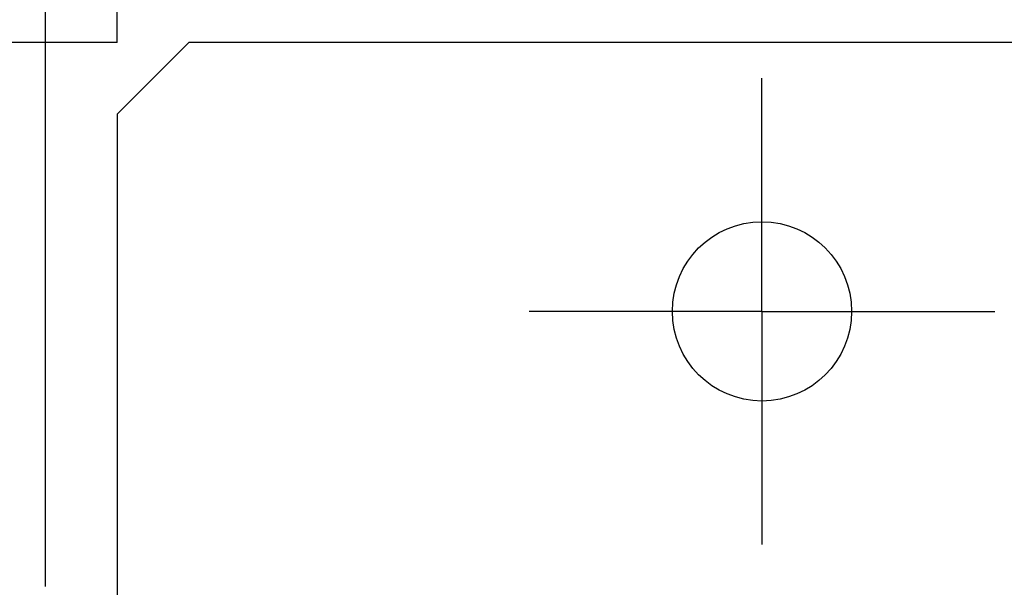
# Model space of a CAD drawing. Extents: x 70 to 816, y 33 to 540.
# Tile 11 of 22: x 419 to 447, y 442 to 458. Entities that reach past the tile are written whole.
import ezdxf

# ---------------------------------------------------------------- set-up
doc = ezdxf.new("R2010")
doc.units = 0
doc.header["$LTSCALE"] = 46.2
doc.linetypes.add('CENTER', pattern=[0.6, 0.375, -0.075, 0.075, -0.075])
doc.layers.get('0').update_dxf_attribs({"linetype": 'CONTINUOUS'})
for name, color, linetype in [('ALL_AXIS', 7, 'CONTINUOUS'), ('ALL_DIM', 7, 'CONTINUOUS'), ('ALL_FEATURES', 7, 'CONTINUOUS')]:
    doc.layers.add(name, color=color, linetype=linetype)
doc.dimstyles.get("Standard").update_dxf_attribs({"dimtxt": 2.5, "dimasz": 2.5, "dimexe": 1.25, "dimexo": 0.625, "dimtad": 1, "dimcen": 2.5, "dimazin": 3, "dimtfac": 1, "dimtmove": 0, "dimatfit": 3})

# ---------------------------------------------------------------- blocks, each defined once
blk = doc.blocks.new('_OPEN')
at = {"color": 0, "linetype": 'BYBLOCK'}
for p, q in [((0, 0), (-1, 0.25)), ((-1, -0.25), (0, 0)), ((-1, 0), (0, 0))]:
    blk.add_line(p, q, dxfattribs=at)
blk = doc.blocks.new('*D10')
at = {"layer": 'ALL_DIM', "color": 2, "linetype": 'CONTINUOUS'}
for p, q in [((422, 457.5), (320, 457.5)), ((322, 457.5), (322, 360)), ((322, 262.5), (322, 360)), ((422, 262.5), (320, 262.5))]:
    blk.add_line(p, q, dxfattribs=at)
at = {"layer": 'ALL_DIM', "color": 2, "linetype": 'CONTINUOUS', "xscale": 4, "yscale": 4, "zscale": 4}
for p, rotation in [((322, 457.5), 90), ((322, 262.5), 270)]:
    blk.add_blockref('_OPEN', p, dxfattribs=dict(at, rotation=rotation))
blk = doc.blocks.new('*D11')
at = {"layer": 'ALL_DIM', "color": 2, "linetype": 'CONTINUOUS'}
for p, q in [((350, 457.5), (350, 486.471)), ((350, 486.471), (350, 448.75)), ((422, 457.5), (348, 457.5)), ((350, 430), (350, 448.75)), ((417.522, 440), (348, 440)), ((350, 440), (350, 430))]:
    blk.add_line(p, q, dxfattribs=at)
at = {"layer": 'ALL_DIM', "color": 2, "linetype": 'CONTINUOUS', "xscale": 4, "yscale": 4, "zscale": 4}
for p, rotation in [((350, 457.5), 270), ((350, 440), 90)]:
    blk.add_blockref('_OPEN', p, dxfattribs=dict(at, rotation=rotation))
blk = doc.blocks.new('*D12')
at = {"layer": 'ALL_DIM', "color": 2, "linetype": 'CONTINUOUS'}
for p, q in [((422, 457.5), (422, 475.5)), ((458, 457.5), (458, 475.5)), ((422, 473.5), (440, 473.5)), ((458, 473.5), (440, 473.5))]:
    blk.add_line(p, q, dxfattribs=at)
at = {"layer": 'ALL_DIM', "color": 2, "linetype": 'CONTINUOUS', "xscale": 4, "yscale": 4, "zscale": 4, "rotation": 180}
blk.add_blockref('_OPEN', (422, 473.5), dxfattribs=at)
at = {"layer": 'ALL_DIM', "color": 2, "linetype": 'CONTINUOUS', "xscale": 4, "yscale": 4, "zscale": 4}
blk.add_blockref('_OPEN', (458, 473.5), dxfattribs=at)
blk = doc.blocks.new('*D13')
at = {"layer": 'ALL_DIM', "color": 2, "linetype": 'CONTINUOUS'}
for p, q in [((420, 442.329), (420, 475.5)), ((422, 457.5), (422, 475.5)), ((420, 473.5), (406.646, 473.5)), ((406.646, 473.5), (421, 473.5)), ((432, 473.5), (421, 473.5)), ((422, 473.5), (432, 473.5))]:
    blk.add_line(p, q, dxfattribs=at)
at = {"layer": 'ALL_DIM', "color": 2, "linetype": 'CONTINUOUS', "xscale": 4, "yscale": 4, "zscale": 4}
blk.add_blockref('_OPEN', (420, 473.5), dxfattribs=at)
at = {"layer": 'ALL_DIM', "color": 2, "linetype": 'CONTINUOUS', "xscale": 4, "yscale": 4, "zscale": 4, "rotation": 180}
blk.add_blockref('_OPEN', (422, 473.5), dxfattribs=at)

msp = doc.modelspace()

# ---------------------------------------------------------------- linework, layer by layer
at = {"layer": 'ALL_AXIS', "color": 7, "linetype": 'CENTER'}
for q in [(440, 456.5), (433.5, 450), (440, 443.5), (446.5, 450)]:
    msp.add_line((440, 450), q, dxfattribs=at)
at = {"layer": 'ALL_AXIS', "color": 3, "linetype": 'CONTINUOUS'}
msp.add_circle((440, 450), 2.5, dxfattribs=at)
at = {"layer": 'ALL_FEATURES', "color": 3, "linetype": 'CONTINUOUS'}
for p, q in [((424, 457.5), (422, 455.5)), ((456, 457.5), (424, 457.5)), ((422, 455.5), (422, 440))]:
    msp.add_line(p, q, dxfattribs=at)

# ---------------------------------------------------------------- dimensions: what is measured, and where the dimension line sits
at = {"layer": 'ALL_DIM', "color": 2, "linetype": 'CONTINUOUS'}
for base, p2, angle, picture, middle in [((350, 440), (417.522, 440), 270, '*D11', (348.4, 464.455)), ((420, 473.5), (420, 442.329), 180, '*D13', (406.646, 475.1)), ((322, 262.5), (422, 262.5), 270, '*D10', (320.4, 351.744))]:
    dim = msp.add_linear_dim(base=base, p1=(422, 457.5), p2=p2, angle=angle, dimstyle='Standard', dxfattribs=at)
    dim.commit()
    dim.dimension.update_dxf_attribs({"geometry": picture, "text_midpoint": middle, "dimtype": 128})
dim = msp.add_linear_dim(base=(458, 473.5), p1=(422, 457.5), p2=(458, 457.5), dimstyle='Standard', dxfattribs=at)
dim.commit()
dim.dimension.update_dxf_attribs({"geometry": '*D12', "text_midpoint": (434.496, 475.1), "dimtype": 128})

doc.saveas('drawing.dxf')
